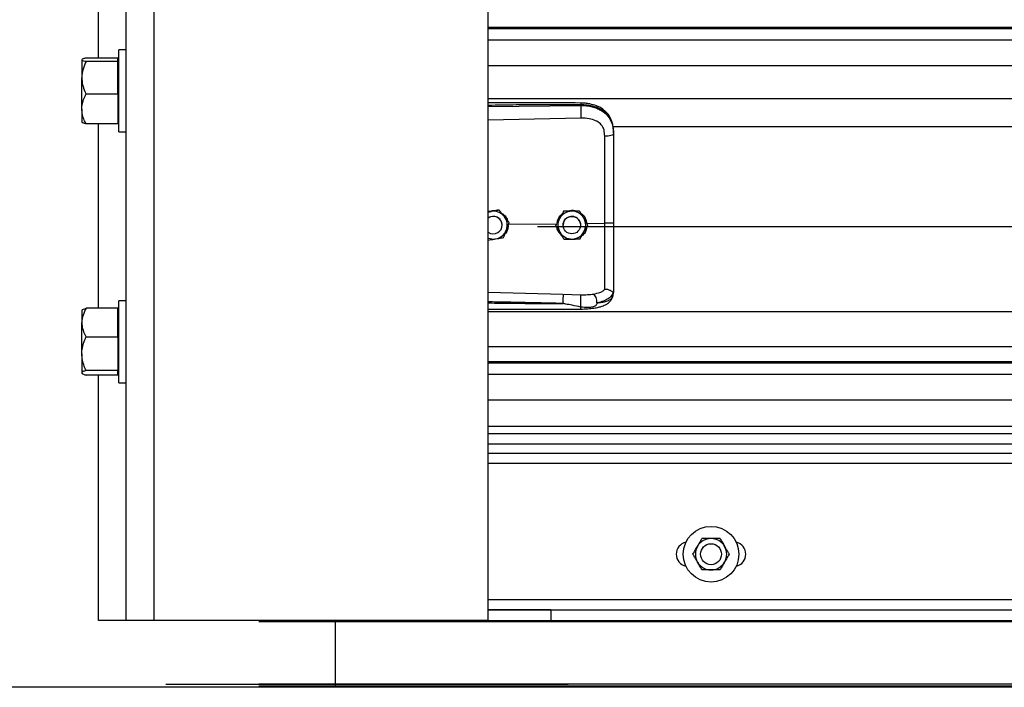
# Model space of a CAD drawing. Header units: inches. Extents: x 170 to 284, y 215 to 248.
# Tile 172 of 256: x 177.549 to 178.154, y 239.602 to 240.012. Entities that reach past the tile are written whole.
import ezdxf

# ---------------------------------------------------------------- set-up
doc = ezdxf.new("R2010")
doc.units = ezdxf.units.IN
doc.header["$LTSCALE"] = 0.25
doc.header["$MEASUREMENT"] = 0
doc.layers.add('LH BENCH MOUNT', color=7, linetype='Continuous')

msp = doc.modelspace()

# ---------------------------------------------------------------- linework, layer by layer
at = {"layer": 'LH BENCH MOUNT'}
for p, q in [((177.61447, 239.64265), (177.61447, 243.96622)), ((177.63159, 239.64265), (177.63159, 243.85432)), ((177.83703, 239.64265), (177.83703, 243.8431)), ((177.59735, 239.98815), (177.59735, 240.10148)), ((181.86935, 240.00694), (177.83703, 240.00694)), ((177.83703, 240.0063), (181.86935, 240.0063)), ((177.83703, 239.99928), (181.86935, 239.99928)), ((177.61447, 239.99309), (177.60988, 239.99309)), ((177.60988, 239.96448), (177.60988, 239.99309)), ((177.58711, 239.98712), (177.58711, 239.97598)), ((177.60933, 239.98815), (177.58968, 239.98815)), ((177.60933, 239.98608), (177.58968, 239.98608)), ((177.60933, 239.98712), (177.60933, 239.98815)), ((177.60988, 239.9872), (177.60933, 239.9872)), ((177.60933, 239.98608), (177.60933, 239.98712)), ((177.60933, 239.97598), (177.60933, 239.98608)), ((177.83703, 239.9836), (181.86935, 239.9836)), ((177.58711, 239.9568), (177.58711, 239.97598)), ((177.60933, 239.96587), (177.60933, 239.97598)), ((177.60933, 239.96587), (177.58968, 239.96587)), ((177.60933, 239.96587), (177.60933, 239.9568)), ((177.60988, 239.94279), (177.60988, 239.96448)), ((177.83703, 239.96321), (181.86935, 239.96321)), ((177.58711, 239.9568), (177.58711, 239.94869)), ((177.60933, 239.9568), (177.60933, 239.94773)), ((177.83703, 239.95846), (177.89388, 239.959)), ((177.89388, 239.959), (177.89388, 239.95941)), ((177.60933, 239.94868), (177.60988, 239.94868)), ((177.89398, 239.95121), (177.83703, 239.95)), ((177.60933, 239.94773), (177.58968, 239.94773)), ((177.59735, 239.8344), (177.59735, 239.94773)), ((177.60988, 239.94279), (177.61447, 239.94279)), ((177.91358, 239.94614), (181.7928, 239.94614)), ((177.91408, 239.94208), (177.91408, 239.94159)), ((177.83881, 239.89394), (177.83703, 239.89365)), ((177.84369, 239.89473), (177.84276, 239.89458)), ((177.84369, 239.89473), (177.84369, 239.89473)), ((177.88333, 239.89397), (177.88333, 239.89397)), ((177.89321, 239.89412), (177.89321, 239.89412)), ((177.84553, 239.88549), (177.84553, 239.88549)), ((177.84957, 239.88609), (177.87927, 239.88638)), ((177.84994, 239.88708), (177.84994, 239.88708)), ((177.8672, 239.88474), (181.83919, 239.88474)), ((177.87851, 239.88534), (177.87851, 239.88534)), ((177.88305, 239.88549), (177.88305, 239.88549)), ((177.89375, 239.88549), (177.89375, 239.88549)), ((177.89771, 239.88655), (177.90862, 239.88666)), ((177.89828, 239.88564), (177.89828, 239.88564)), ((177.83703, 239.87001), (177.83703, 239.88067)), ((177.83703, 239.84433), (177.88297, 239.843)), ((177.88297, 239.843), (177.89396, 239.84274)), ((177.91374, 239.84202), (177.91408, 239.84401)), ((177.91408, 239.84454), (177.91408, 239.84401)), ((177.60933, 239.8344), (177.58968, 239.8344)), ((177.60933, 239.82557), (177.60933, 239.8344)), ((177.61447, 239.839), (177.60988, 239.839)), ((177.60988, 239.8104), (177.60988, 239.839)), ((177.5873, 239.83334), (177.58711, 239.83311)), ((177.58711, 239.83311), (177.58711, 239.82557)), ((177.60988, 239.83311), (177.60933, 239.83311)), ((177.83703, 239.83236), (181.86935, 239.83236)), ((177.58711, 239.80647), (177.58711, 239.82557)), ((177.60933, 239.81675), (177.60933, 239.82557)), ((177.60933, 239.81675), (177.58968, 239.81675)), ((177.60933, 239.81675), (177.60933, 239.80647)), ((177.60988, 239.7887), (177.60988, 239.8104)), ((177.83703, 239.81098), (181.86935, 239.81098)), ((177.58711, 239.80647), (177.58711, 239.79476)), ((177.60933, 239.80647), (177.60933, 239.7962)), ((181.86935, 239.80149), (177.83703, 239.80149)), ((177.83703, 239.80086), (181.86935, 239.80086)), ((177.58711, 239.79476), (177.58711, 239.79459)), ((177.58711, 239.79459), (177.5873, 239.79437)), ((177.60933, 239.7962), (177.58968, 239.7962)), ((177.60933, 239.79331), (177.58968, 239.79331)), ((177.59735, 239.64265), (177.59735, 239.79331)), ((177.60933, 239.79476), (177.60933, 239.7962)), ((177.60933, 239.79331), (177.60933, 239.79476)), ((177.60933, 239.79459), (177.60988, 239.79459)), ((177.83703, 239.79384), (181.86935, 239.79384)), ((177.60988, 239.7887), (177.61447, 239.7887)), ((177.83703, 239.77815), (181.86935, 239.77815)), ((181.86935, 239.76176), (177.83703, 239.76176)), ((181.86935, 239.75718), (177.83703, 239.75718)), ((181.86935, 239.75098), (177.83703, 239.75098)), ((177.83703, 239.74537), (181.86935, 239.74537)), ((181.86935, 239.73895), (177.83703, 239.73895)), ((177.83703, 239.65549), (181.86935, 239.65549)), ((177.87556, 239.64909), (177.83703, 239.64909)), ((177.83703, 239.64907), (181.86935, 239.64907)), ((177.87556, 239.64907), (177.87556, 239.64909)), ((177.87556, 239.64907), (177.87556, 239.64265)), ((177.61447, 239.64265), (177.59735, 239.64265)), ((177.63159, 239.64265), (177.61447, 239.64265)), ((177.83703, 239.64265), (177.63159, 239.64265)), ((182.01039, 239.64184), (177.696, 239.64184)), ((177.74287, 239.64265), (177.74287, 239.64184)), ((177.74287, 239.64184), (177.74287, 239.60342)), ((177.82868, 239.64265), (181.87771, 239.64265)), ((177.83703, 239.64265), (177.87556, 239.64265)), ((177.63883, 239.60343), (177.75819, 239.60343)), ((182.01039, 239.60342), (177.696, 239.60342)), ((177.74287, 239.60342), (177.74287, 239.60227)), ((177.75819, 239.60343), (177.75819, 239.60343)), ((177.75819, 239.60343), (177.76671, 239.60343)), ((177.76671, 239.60343), (177.88607, 239.60343)), ((181.9657, 239.60343), (177.8392, 239.60343)), ((183.78239, 239.60156), (176.04624, 239.60156)), ((182.01039, 239.60227), (177.696, 239.60227)), ((182.01039, 239.60156), (177.696, 239.60156)), ((177.74287, 239.60227), (177.74287, 239.60156))]:
    msp.add_line(p, q, dxfattribs=at)
at = {"layer": 'LH BENCH MOUNT', "flags": 128}
for points in [[(177.91408, 239.94159), (177.91397, 239.94129), (177.91367, 239.94101), (177.91316, 239.94075), (177.91249, 239.94051), (177.91167, 239.94032), (177.91072, 239.94017), (177.90969, 239.94008), (177.90862, 239.94004)], [(177.83703, 239.89345), (177.83772, 239.89368), (177.83881, 239.89394)], [(177.89299, 239.88823), (177.89359, 239.88676), (177.89375, 239.88549)]]:
    msp.add_lwpolyline(points, dxfattribs=at)
at = {"layer": 'LH BENCH MOUNT'}
for centre, radius in [((177.8884, 239.88549), 0.00535), ((177.974, 239.68331), 0.01712), ((177.974, 239.68331), 0.00642)]:
    msp.add_circle(centre, radius, dxfattribs=at)
for centre, radius, start, end in [((177.84018, 239.88549), 0.00856, 39.24773, 99.24773), ((177.8884, 239.88549), 0.00856, 90.85968, 150.85968), ((177.8884, 239.88549), 0.00856, 30.85968, 90.85968), ((177.84018, 239.88549), 0.00535, 39.24773, 126.0719), ((177.84018, 239.88549), 0.00535, 300.00974, 126.0719), ((177.84018, 239.88549), 0.00535, 0, 39.24773), ((177.84018, 239.88549), 0.00856, 339.24773, 39.24773), ((177.8884, 239.88549), 0.00856, 150.85968, 210.85968), ((177.8884, 239.88549), 0.00535, 30.85968, 180), ((177.8884, 239.88549), 0.00856, 330.85968, 30.85968), ((177.84018, 239.88549), 0.00856, 279.24773, 339.24773), ((177.84018, 239.88549), 0.00535, 233.9281, 300.00974), ((177.84018, 239.88549), 0.00856, 248.40768, 279.24773), ((177.8884, 239.88549), 0.00856, 210.85968, 270.85968), ((177.8884, 239.88549), 0.00856, 270.85968, 330.85968), ((177.96009, 239.68331), 0.00749, 102.05152, 257.94848), ((177.974, 239.68331), 0.00962, 150, 210), ((177.974, 239.68331), 0.00962, 90, 150), ((177.974, 239.68331), 0.00962, 30, 90), ((177.974, 239.68331), 0.00962, 330, 30), ((177.98791, 239.68331), 0.00749, 282.05152, 77.94848), ((177.974, 239.68331), 0.00962, 210, 270), ((177.974, 239.68331), 0.00962, 270, 330)]:
    msp.add_arc(centre, radius, start, end, dxfattribs=at)
for points, knots in [([(177.58968, 239.98815), (177.589, 239.98799), (177.58763, 239.98766), (177.58711, 239.9873), (177.58711, 239.98712), (177.58711, 239.98712)], [0, 0, 0, 0, 0.484341, 0.986328, 1, 1, 1, 1]), ([(177.58711, 239.98712), (177.58721, 239.98697), (177.5874, 239.98668), (177.58856, 239.98634), (177.58942, 239.98614), (177.58968, 239.98608)], [0, 0, 0, 0, 0.406291, 0.827266, 1, 1, 1, 1]), ([(177.58968, 239.98608), (177.589, 239.98451), (177.58763, 239.98131), (177.58711, 239.97782), (177.58711, 239.97603), (177.58711, 239.97598)], [0, 0, 0, 0, 0.484341, 0.986328, 1, 1, 1, 1]), ([(177.58711, 239.97598), (177.58721, 239.97457), (177.5874, 239.97169), (177.58856, 239.96834), (177.58942, 239.96643), (177.58968, 239.96587)], [0, 0, 0, 0, 0.406291, 0.827266, 1, 1, 1, 1]), ([(177.58711, 239.9568), (177.58711, 239.95701), (177.58713, 239.95837), (177.58755, 239.96091), (177.58858, 239.96371), (177.5894, 239.96534), (177.58968, 239.96587)], [0, 0, 0, 0, 0.066532, 0.435283, 0.814551, 1, 1, 1, 1]), ([(177.89386, 239.9605), (177.88465, 239.96057), (177.86656, 239.96071), (177.84762, 239.96065), (177.83789, 239.9606), (177.83703, 239.96059)], [0, 0, 0, 0, 0.486583, 0.954841, 1, 1, 1, 1]), ([(177.91399, 239.94412), (177.91387, 239.94519), (177.91366, 239.94713), (177.91291, 239.94965), (177.91205, 239.95156), (177.91098, 239.95331), (177.90966, 239.9549), (177.90819, 239.95619), (177.90682, 239.95715), (177.90538, 239.95798), (177.903, 239.95905), (177.90006, 239.95986), (177.89675, 239.96039), (177.89486, 239.96047), (177.89386, 239.9605)], [0, 0, 0, 0, 0.108447, 0.196305, 0.269183, 0.327997, 0.41496, 0.491641, 0.538976, 0.594191, 0.669415, 0.814855, 0.902261, 1, 1, 1, 1]), ([(177.89386, 239.96049), (177.89386, 239.96049), (177.89387, 239.96051), (177.89387, 239.96039), (177.89388, 239.9601), (177.89388, 239.95968), (177.89388, 239.95941)], [0, 0, 0, 0, 0.097876, 0.335386, 0.567961, 1, 1, 1, 1]), ([(177.58968, 239.94773), (177.58929, 239.9485), (177.58839, 239.95031), (177.58735, 239.95334), (177.58719, 239.95564), (177.58711, 239.9568)], [0, 0, 0, 0, 0.26546, 0.628076, 1, 1, 1, 1]), ([(177.89388, 239.95941), (177.88758, 239.95945), (177.87434, 239.95953), (177.85539, 239.95935), (177.84275, 239.95913), (177.83703, 239.95903)], [0, 0, 0, 0, 0.33267, 0.698436, 1, 1, 1, 1]), ([(177.91408, 239.94208), (177.91401, 239.94343), (177.9139, 239.946), (177.91293, 239.94949), (177.91164, 239.9519), (177.91027, 239.9536), (177.90919, 239.95464), (177.90813, 239.95547), (177.90714, 239.95613), (177.90591, 239.95683), (177.90431, 239.95755), (177.90165, 239.95846), (177.89811, 239.95922), (177.89521, 239.95935), (177.89388, 239.95941)], [0, 0, 0, 0, 0.130716, 0.246761, 0.357793, 0.417097, 0.479148, 0.517715, 0.55909, 0.603295, 0.663348, 0.735369, 0.879208, 1, 1, 1, 1]), ([(177.89388, 239.959), (177.8939, 239.95843), (177.89395, 239.95723), (177.89399, 239.955), (177.894, 239.95283), (177.89399, 239.95174), (177.89398, 239.95121)], [0, 0, 0, 0, 0.240694, 0.5, 0.759306, 1, 1, 1, 1]), ([(177.89388, 239.959), (177.89508, 239.95897), (177.89751, 239.95891), (177.90084, 239.95829), (177.90382, 239.95734), (177.90635, 239.95613), (177.9086, 239.95458), (177.91046, 239.95275), (177.91195, 239.95061), (177.91312, 239.94806), (177.91392, 239.94498), (177.91402, 239.94273), (177.91408, 239.94159)], [0, 0, 0, 0, 0.109401, 0.222347, 0.315179, 0.410223, 0.501275, 0.594601, 0.683449, 0.774533, 0.885821, 1, 1, 1, 1]), ([(177.58968, 239.94773), (177.589, 239.94789), (177.58763, 239.94822), (177.58711, 239.94857), (177.58711, 239.94876), (177.58711, 239.94876)], [0, 0, 0, 0, 0.4843414, 0.9863277, 1, 1, 1, 1]), ([(177.90819, 239.94397), (177.90819, 239.94397), (177.90809, 239.94433), (177.9076, 239.94574), (177.90606, 239.94794), (177.90299, 239.94985), (177.89888, 239.95106), (177.89572, 239.95116), (177.89398, 239.95121)], [0, 0, 0, 0, 0.000004, 0.065095, 0.26167, 0.475311, 0.709366, 1, 1, 1, 1]), ([(177.90862, 239.94004), (177.90855, 239.94137), (177.90848, 239.94269), (177.90819, 239.94397), (177.90819, 239.94397)], [0, 0, 0, 0, 0.99998, 1, 1, 1, 1]), ([(177.90862, 239.88666), (177.90862, 239.88666), (177.90862, 239.89005), (177.90862, 239.89709), (177.90862, 239.90777), (177.90862, 239.91864), (177.90862, 239.92943), (177.90862, 239.9365), (177.90862, 239.94004)], [0, 0, 0, 0, 0.000001, 0.187792, 0.390844, 0.593896, 0.796948, 1, 1, 1, 1]), ([(177.91408, 239.94159), (177.91408, 239.93796), (177.91408, 239.93069), (177.91408, 239.91961), (177.91408, 239.90843), (177.91408, 239.89746), (177.91408, 239.89021), (177.91408, 239.88673)], [0, 0, 0, 0, 0.202757, 0.406104, 0.60886, 0.812207, 1, 1, 1, 1]), ([(177.83703, 239.89377), (177.83787, 239.89405), (177.83928, 239.89452), (177.84075, 239.8944), (177.84135, 239.89435)], [0, 0, 0, 0, 0.594398, 1, 1, 1, 1]), ([(177.84369, 239.89473), (177.84301, 239.89462), (177.84164, 239.8944), (177.83998, 239.89413), (177.83903, 239.89397), (177.83881, 239.89394)], [0, 0, 0, 0, 0.42997, 0.87006, 1, 1, 1, 1]), ([(177.84681, 239.8909), (177.84669, 239.89105), (177.84572, 239.89224), (177.84466, 239.89354), (177.84378, 239.89461), (177.84369, 239.89473)], [0, 0, 0, 0, 0.1156469, 0.9045343, 1, 1, 1, 1]), ([(177.84681, 239.89091), (177.84669, 239.89106), (177.84572, 239.89224), (177.84466, 239.89354), (177.84378, 239.89462), (177.84369, 239.89473)], [0, 0, 0, 0, 0.115647, 0.904534, 1, 1, 1, 1]), ([(177.88333, 239.89397), (177.88299, 239.89338), (177.88232, 239.89217), (177.8815, 239.89069), (177.88103, 239.88985), (177.88092, 239.88966)], [0, 0, 0, 0, 0.42997, 0.87006, 1, 1, 1, 1]), ([(177.88333, 239.89397), (177.88299, 239.89338), (177.88232, 239.89217), (177.8815, 239.89069), (177.88103, 239.88985), (177.88092, 239.88966)], [0, 0, 0, 0, 0.4299704, 0.8700602, 1, 1, 1, 1]), ([(177.88827, 239.89405), (177.887, 239.89403), (177.8853, 239.894), (177.88372, 239.89398), (177.88333, 239.89397)], [0, 0, 0, 0, 0.749773, 1, 1, 1, 1]), ([(177.88827, 239.89405), (177.887, 239.89403), (177.8853, 239.894), (177.88372, 239.89398), (177.88333, 239.89397)], [0, 0, 0, 0, 0.749773, 1, 1, 1, 1]), ([(177.88547, 239.89401), (177.88604, 239.89422), (177.88722, 239.89466), (177.88927, 239.89472), (177.8906, 239.89431), (177.89132, 239.89409)], [0, 0, 0, 0, 0.30274, 0.628644, 1, 1, 1, 1]), ([(177.89321, 239.89412), (177.89253, 239.89411), (177.89114, 239.89409), (177.88945, 239.89406), (177.88849, 239.89405), (177.88827, 239.89405)], [0, 0, 0, 0, 0.42997, 0.87006, 1, 1, 1, 1]), ([(177.89321, 239.89412), (177.89253, 239.89411), (177.89114, 239.89409), (177.88945, 239.89407), (177.88849, 239.89405), (177.88827, 239.89405)], [0, 0, 0, 0, 0.42997, 0.87006, 1, 1, 1, 1]), ([(177.89574, 239.88988), (177.89564, 239.89005), (177.89486, 239.89136), (177.894, 239.8928), (177.89329, 239.89399), (177.89321, 239.89412)], [0, 0, 0, 0, 0.115647, 0.904534, 1, 1, 1, 1]), ([(177.89574, 239.88988), (177.89564, 239.89005), (177.89486, 239.89136), (177.894, 239.8928), (177.89329, 239.89399), (177.89321, 239.89412)], [0, 0, 0, 0, 0.115647, 0.904534, 1, 1, 1, 1]), ([(177.84496, 239.89304), (177.84561, 239.89261), (177.8471, 239.89163), (177.8484, 239.88989), (177.84868, 239.88866), (177.84873, 239.88841)], [0, 0, 0, 0, 0.381422, 0.875754, 1, 1, 1, 1]), ([(177.84994, 239.88708), (177.84968, 239.8874), (177.84868, 239.88862), (177.8476, 239.88994), (177.84681, 239.89091)], [0, 0, 0, 0, 0.264307, 1, 1, 1, 1]), ([(177.84994, 239.88708), (177.84968, 239.8874), (177.84868, 239.88862), (177.8476, 239.88994), (177.84681, 239.8909)], [0, 0, 0, 0, 0.264307, 1, 1, 1, 1]), ([(177.88092, 239.88966), (177.8803, 239.88854), (177.87947, 239.88706), (177.8787, 239.88568), (177.87851, 239.88534)], [0, 0, 0, 0, 0.7497734, 1, 1, 1, 1]), ([(177.88092, 239.88966), (177.8803, 239.88855), (177.87947, 239.88706), (177.8787, 239.88569), (177.87851, 239.88534)], [0, 0, 0, 0, 0.749773, 1, 1, 1, 1]), ([(177.87943, 239.88699), (177.87959, 239.88774), (177.87997, 239.88949), (177.8811, 239.89133), (177.88214, 239.89207), (177.88234, 239.89221)], [0, 0, 0, 0, 0.377677, 0.881161, 1, 1, 1, 1]), ([(177.89408, 239.89266), (177.89433, 239.89251), (177.89546, 239.89183), (177.89694, 239.88973), (177.89744, 239.88764), (177.89771, 239.88655)], [0, 0, 0, 0, 0.117443, 0.542782, 1, 1, 1, 1]), ([(177.89828, 239.88564), (177.89807, 239.88599), (177.89726, 239.88735), (177.89638, 239.88881), (177.89574, 239.88988)], [0, 0, 0, 0, 0.264307, 1, 1, 1, 1]), ([(177.89828, 239.88564), (177.89807, 239.886), (177.89726, 239.88735), (177.89638, 239.88881), (177.89574, 239.88988)], [0, 0, 0, 0, 0.264307, 1, 1, 1, 1]), ([(177.84644, 239.87783), (177.84668, 239.87847), (177.84717, 239.87977), (177.84777, 239.88135), (177.84811, 239.88225), (177.84819, 239.88245)], [0, 0, 0, 0, 0.4299704, 0.8700602, 1, 1, 1, 1]), ([(177.84927, 239.88532), (177.8492, 239.88449), (177.84904, 239.88273), (177.84819, 239.88093), (177.8474, 239.88023), (177.84731, 239.88015)], [0, 0, 0, 0, 0.439592, 0.936516, 1, 1, 1, 1]), ([(177.84819, 239.88245), (177.84864, 239.88364), (177.84924, 239.88523), (177.8498, 239.88671), (177.84994, 239.88708)], [0, 0, 0, 0, 0.749773, 1, 1, 1, 1]), ([(177.88105, 239.8811), (177.88095, 239.88126), (177.88016, 239.88258), (177.8793, 239.88402), (177.87859, 239.88521), (177.87851, 239.88534)], [0, 0, 0, 0, 0.115647, 0.904534, 1, 1, 1, 1]), ([(177.88233, 239.87895), (177.88168, 239.87962), (177.88033, 239.88099), (177.87943, 239.88286), (177.87938, 239.88387), (177.87938, 239.88388)], [0, 0, 0, 0, 0.479701, 0.993135, 1, 1, 1, 1]), ([(177.8976, 239.88442), (177.89749, 239.8837), (177.89722, 239.88203), (177.89607, 239.88011), (177.89494, 239.87926), (177.89457, 239.87898)], [0, 0, 0, 0, 0.335649, 0.786425, 1, 1, 1, 1]), ([(177.89587, 239.88132), (177.89649, 239.88243), (177.89732, 239.88391), (177.89809, 239.88529), (177.89828, 239.88564)], [0, 0, 0, 0, 0.749773, 1, 1, 1, 1]), ([(177.91408, 239.88673), (177.914, 239.88672), (177.91383, 239.88669), (177.91258, 239.88667), (177.91078, 239.88665), (177.90934, 239.88666), (177.90862, 239.88666)], [0, 0, 0, 0, 0.250001, 0.500001, 0.750001, 1, 1, 1, 1]), ([(177.90862, 239.84597), (177.90862, 239.84623), (177.90862, 239.84781), (177.90862, 239.85124), (177.90862, 239.85684), (177.90862, 239.86328), (177.90862, 239.8705), (177.90862, 239.87838), (177.90862, 239.88391), (177.90862, 239.88666), (177.90862, 239.88666)], [0, 0, 0, 0, 0.031558, 0.189146, 0.346734, 0.504328, 0.661923, 0.83096, 0.999998, 1, 1, 1, 1]), ([(177.91408, 239.88673), (177.91408, 239.88369), (177.91408, 239.87752), (177.91408, 239.86873), (177.91408, 239.86056), (177.91408, 239.85398), (177.91408, 239.8486), (177.91408, 239.8459), (177.91408, 239.84454)], [0, 0, 0, 0, 0.187091, 0.380392, 0.555876, 0.736448, 0.867195, 1, 1, 1, 1]), ([(177.83703, 239.8763), (177.83759, 239.87639), (177.83885, 239.8766), (177.84039, 239.87685), (177.84134, 239.877), (177.84156, 239.87704)], [0, 0, 0, 0, 0.38442, 0.859677, 1, 1, 1, 1]), ([(177.84156, 239.87704), (177.84282, 239.87724), (177.84449, 239.87752), (177.84605, 239.87777), (177.84644, 239.87783)], [0, 0, 0, 0, 0.749773, 1, 1, 1, 1]), ([(177.88358, 239.87685), (177.88337, 239.87721), (177.88256, 239.87857), (177.88169, 239.88002), (177.88105, 239.8811)], [0, 0, 0, 0, 0.264307, 1, 1, 1, 1]), ([(177.88358, 239.87685), (177.88427, 239.87686), (177.88565, 239.87689), (177.88734, 239.87691), (177.8883, 239.87692), (177.88852, 239.87693)], [0, 0, 0, 0, 0.42997, 0.87006, 1, 1, 1, 1]), ([(177.89067, 239.87696), (177.89057, 239.87692), (177.8898, 239.87662), (177.8885, 239.87656), (177.8874, 239.87682), (177.887, 239.87691)], [0, 0, 0, 0, 0.081672, 0.673462, 1, 1, 1, 1]), ([(177.88852, 239.87693), (177.8898, 239.87695), (177.89149, 239.87697), (177.89307, 239.877), (177.89347, 239.877)], [0, 0, 0, 0, 0.749773, 1, 1, 1, 1]), ([(177.89347, 239.877), (177.8938, 239.8776), (177.89447, 239.87881), (177.8953, 239.88028), (177.89577, 239.88113), (177.89587, 239.88132)], [0, 0, 0, 0, 0.42997, 0.87006, 1, 1, 1, 1]), ([(177.90179, 239.84314), (177.90316, 239.84343), (177.90524, 239.84387), (177.90742, 239.84491), (177.90822, 239.84562), (177.90862, 239.84597)], [0, 0, 0, 0, 0.490199, 0.743885, 1, 1, 1, 1]), ([(177.91388, 239.84429), (177.91383, 239.84428), (177.91373, 239.84426), (177.91344, 239.84445), (177.91297, 239.84478), (177.9121, 239.84536), (177.91062, 239.84598), (177.90928, 239.84597), (177.90862, 239.84597)], [0, 0, 0, 0, 0.113677, 0.23335, 0.362069, 0.501916, 0.755745, 1, 1, 1, 1]), ([(177.88297, 239.843), (177.88298, 239.84276), (177.88299, 239.84239), (177.88298, 239.84153), (177.88298, 239.84076), (177.88296, 239.8399), (177.88294, 239.83874), (177.88291, 239.83789), (177.88289, 239.83734)], [0, 0, 0, 0, 0.239451, 0.368346, 0.499976, 0.631611, 0.760516, 1, 1, 1, 1]), ([(177.89382, 239.83391), (177.89531, 239.83395), (177.89809, 239.83402), (177.90183, 239.83444), (177.9047, 239.835), (177.90681, 239.83561), (177.90839, 239.83622), (177.90976, 239.83691), (177.91104, 239.83779), (177.91216, 239.83887), (177.91318, 239.84029), (177.91353, 239.84139), (177.91372, 239.84198)], [0, 0, 0, 0, 0.169691, 0.317141, 0.442436, 0.538436, 0.608329, 0.684096, 0.742678, 0.815168, 0.901564, 1, 1, 1, 1]), ([(177.89387, 239.83517), (177.89389, 239.83541), (177.89392, 239.83591), (177.89396, 239.83692), (177.894, 239.83811), (177.89402, 239.83938), (177.89403, 239.84059), (177.89402, 239.84158), (177.89399, 239.84232), (177.89397, 239.8426), (177.89396, 239.84274)], [0, 0, 0, 0, 0.109851, 0.231726, 0.363178, 0.5, 0.636822, 0.768274, 0.890149, 1, 1, 1, 1]), ([(177.89396, 239.84274), (177.89531, 239.84273), (177.89801, 239.84272), (177.90052, 239.843), (177.90177, 239.84314)], [0, 0, 0, 0, 0.500392, 1, 1, 1, 1]), ([(177.90387, 239.83774), (177.90385, 239.83827), (177.9038, 239.83937), (177.90332, 239.84104), (177.90262, 239.84243), (177.90205, 239.84291), (177.90178, 239.84314)], [0, 0, 0, 0, 0.240562, 0.499746, 0.759069, 1, 1, 1, 1]), ([(177.91388, 239.84429), (177.91361, 239.84356), (177.91304, 239.84208), (177.91099, 239.84025), (177.908, 239.83869), (177.90527, 239.83807), (177.90387, 239.83775)], [0, 0, 0, 0, 0.2305258, 0.4734878, 0.729738, 1, 1, 1, 1]), ([(177.90388, 239.83775), (177.90442, 239.8378), (177.90573, 239.83794), (177.90713, 239.83817), (177.90808, 239.83836), (177.90931, 239.83864), (177.911, 239.8392), (177.91282, 239.84033), (177.91343, 239.84145), (177.91374, 239.84202)], [0, 0, 0, 0, 0.1091879, 0.2608187, 0.3077984, 0.3355236, 0.5627887, 0.774954, 1, 1, 1, 1]), ([(177.91408, 239.84454), (177.91408, 239.84454), (177.91408, 239.84452), (177.91407, 239.84442), (177.91397, 239.84434), (177.91388, 239.84427)], [0, 0, 0, 0, 0.011935, 0.118982, 1, 1, 1, 1]), ([(177.58968, 239.8344), (177.589, 239.83302), (177.58763, 239.83023), (177.58711, 239.82718), (177.58711, 239.82561), (177.58711, 239.82557)], [0, 0, 0, 0, 0.484341, 0.986328, 1, 1, 1, 1]), ([(177.58737, 239.83328), (177.58742, 239.83337), (177.5876, 239.83367), (177.58856, 239.83404), (177.58942, 239.83432), (177.58968, 239.8344)], [0, 0, 0, 0, 0.237471, 0.77815, 1, 1, 1, 1]), ([(177.88289, 239.83734), (177.87899, 239.83744), (177.87072, 239.83765), (177.85761, 239.83793), (177.84666, 239.83815), (177.83965, 239.83827), (177.83747, 239.83831), (177.83703, 239.83832)], [0, 0, 0, 0, 0.25516, 0.541071, 0.857735, 0.971288, 1, 1, 1, 1]), ([(177.83703, 239.83768), (177.83963, 239.83764), (177.8447, 239.83758), (177.85226, 239.8375), (177.85991, 239.83743), (177.86767, 239.83738), (177.87539, 239.83735), (177.88043, 239.83734), (177.88289, 239.83734)], [0, 0, 0, 0, 0.169941, 0.331425, 0.494842, 0.670531, 0.838916, 1, 1, 1, 1]), ([(177.83703, 239.83378), (177.8407, 239.83378), (177.85217, 239.83378), (177.8711, 239.83381), (177.88637, 239.83388), (177.89382, 239.83391)], [0, 0, 0, 0, 0.1936599, 0.6060178, 1, 1, 1, 1]), ([(177.89387, 239.83517), (177.89209, 239.83551), (177.88903, 239.83611), (177.8856, 239.83683), (177.88386, 239.83718), (177.88336, 239.83729), (177.88321, 239.83731), (177.88316, 239.83732)], [0, 0, 0, 0, 0.50228, 0.861696, 0.958427, 0.986103, 1, 1, 1, 1]), ([(177.89382, 239.83394), (177.89383, 239.83393), (177.89383, 239.83386), (177.89384, 239.83405), (177.89386, 239.83438), (177.89387, 239.83481), (177.89387, 239.8351), (177.89387, 239.83517)], [0, 0, 0, 0, 0.034367, 0.324567, 0.621015, 0.917463, 1, 1, 1, 1]), ([(177.90388, 239.83774), (177.9038, 239.83737), (177.9037, 239.83686), (177.90333, 239.83626), (177.9029, 239.83583), (177.9021, 239.83538), (177.90062, 239.83502), (177.89786, 239.83478), (177.89547, 239.83501), (177.89387, 239.83517)], [0, 0, 0, 0, 0.100127, 0.139586, 0.189714, 0.258234, 0.369736, 0.580348, 1, 1, 1, 1]), ([(177.58711, 239.82557), (177.58721, 239.82434), (177.5874, 239.82182), (177.58856, 239.8189), (177.58942, 239.81723), (177.58968, 239.81675)], [0, 0, 0, 0, 0.406291, 0.827266, 1, 1, 1, 1]), ([(177.58711, 239.80647), (177.58711, 239.80671), (177.58713, 239.80825), (177.58755, 239.81112), (177.58858, 239.8143), (177.5894, 239.81614), (177.58968, 239.81675)], [0, 0, 0, 0, 0.066532, 0.435283, 0.814551, 1, 1, 1, 1]), ([(177.58968, 239.7962), (177.58929, 239.79707), (177.58839, 239.79913), (177.58735, 239.80256), (177.58719, 239.80516), (177.58711, 239.80647)], [0, 0, 0, 0, 0.26546, 0.628076, 1, 1, 1, 1]), ([(177.58968, 239.7962), (177.589, 239.79598), (177.58763, 239.79552), (177.58711, 239.79502), (177.58711, 239.79476), (177.58711, 239.79476)], [0, 0, 0, 0, 0.484341, 0.986328, 1, 1, 1, 1]), ([(177.58711, 239.79476), (177.58721, 239.79455), (177.5874, 239.79414), (177.58856, 239.79366), (177.58942, 239.79339), (177.58968, 239.79331)], [0, 0, 0, 0, 0.406291, 0.827266, 1, 1, 1, 1]), ([(177.96289, 239.68331), (177.96332, 239.68406), (177.9642, 239.68558), (177.96516, 239.68724), (177.96565, 239.68809), (177.96567, 239.68812)], [0, 0, 0, 0, 0.483998, 0.985621, 1, 1, 1, 1]), ([(177.96567, 239.68812), (177.96605, 239.68879), (177.96685, 239.69016), (177.96777, 239.69175), (177.96829, 239.69266), (177.96844, 239.69293)], [0, 0, 0, 0, 0.405721, 0.826099, 1, 1, 1, 1]), ([(177.974, 239.69293), (177.97387, 239.69293), (177.97232, 239.69293), (177.97042, 239.69293), (177.96877, 239.69293), (177.96844, 239.69293)], [0, 0, 0, 0, 0.066045, 0.812902, 1, 1, 1, 1]), ([(177.97955, 239.69293), (177.97908, 239.69293), (177.97732, 239.69293), (177.9754, 239.69293), (177.974, 239.69293)], [0, 0, 0, 0, 0.266157, 1, 1, 1, 1]), ([(177.97955, 239.69293), (177.97999, 239.69218), (177.98086, 239.69066), (177.98183, 239.689), (177.98232, 239.68814), (177.98233, 239.68812)], [0, 0, 0, 0, 0.483998, 0.985621, 1, 1, 1, 1]), ([(177.98233, 239.68812), (177.98272, 239.68745), (177.98351, 239.68608), (177.98443, 239.68448), (177.98496, 239.68357), (177.98511, 239.68331)], [0, 0, 0, 0, 0.405721, 0.826099, 1, 1, 1, 1]), ([(177.96567, 239.6785), (177.96528, 239.67917), (177.96449, 239.68054), (177.96357, 239.68213), (177.96304, 239.68304), (177.96289, 239.68331)], [0, 0, 0, 0, 0.405721, 0.826099, 1, 1, 1, 1]), ([(177.98511, 239.68331), (177.98468, 239.68256), (177.9838, 239.68104), (177.98284, 239.67937), (177.98235, 239.67852), (177.98233, 239.6785)], [0, 0, 0, 0, 0.483998, 0.985621, 1, 1, 1, 1]), ([(177.96844, 239.67369), (177.96801, 239.67443), (177.96713, 239.67596), (177.96617, 239.67762), (177.96568, 239.67847), (177.96567, 239.6785)], [0, 0, 0, 0, 0.483998, 0.985621, 1, 1, 1, 1]), ([(177.98233, 239.6785), (177.98194, 239.67782), (177.98115, 239.67646), (177.98023, 239.67486), (177.97971, 239.67395), (177.97955, 239.67369)], [0, 0, 0, 0, 0.405721, 0.826099, 1, 1, 1, 1]), ([(177.974, 239.67369), (177.97387, 239.67369), (177.97232, 239.67369), (177.97042, 239.67369), (177.96877, 239.67369), (177.96844, 239.67369)], [0, 0, 0, 0, 0.066045, 0.812902, 1, 1, 1, 1]), ([(177.97955, 239.67369), (177.97908, 239.67369), (177.97732, 239.67369), (177.9754, 239.67369), (177.974, 239.67369)], [0, 0, 0, 0, 0.266157, 1, 1, 1, 1])]:
    msp.add_open_spline(points, degree=3, knots=knots, dxfattribs=at)

doc.saveas('drawing.dxf')
